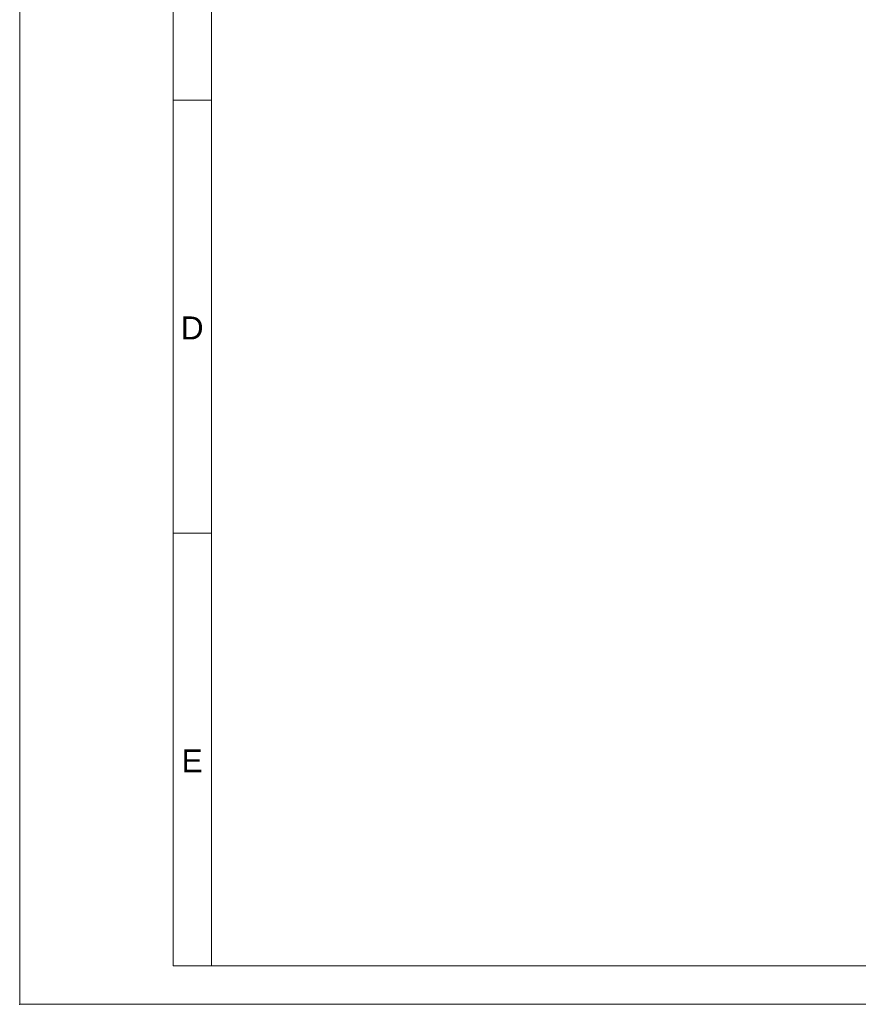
# Model space of a CAD drawing. Header units: millimetres. Extents: x 0 to 840, y 0 to 594.
# Tile 1 of 77: x 0 to 219, y 0 to 257. Entities that reach past the tile are written whole.
import ezdxf

# ---------------------------------------------------------------- set-up
doc = ezdxf.new("R2010")
doc.units = ezdxf.units.MM
doc.header["$LTSCALE"] = 2
doc.header["$PDSIZE"] = -1
doc.linetypes.add('SLD-Solid', pattern=[0])
doc.styles.add('SLDTEXTSTYLE0', font='SWROMNS.TTF', dxfattribs={"width": 1.030928})

msp = doc.modelspace()

# ---------------------------------------------------------------- linework, layer by layer
at = {"color": 7, "linetype": 'SLD-Solid', "lineweight": 18}
for p, q in [((0, 594), (0, 0)), ((40, 574), (40, 10)), ((50, 574), (50, 10)), ((40, 235.6), (50, 235.6)), ((40, 122.8), (50, 122.8)), ((40, 10), (50, 10)), ((830, 10), (50, 10)), ((0, 0), (840, 0))]:
    msp.add_line(p, q, dxfattribs=at)
at = {"color": 7, "linetype": 'Continuous', "lineweight": 0}
msp.add_point((0, 0), dxfattribs=at)

# ---------------------------------------------------------------- texts
at = {"color": 7, "linetype": 'SLD-Solid', "lineweight": 18, "char_height": 6, "attachment_point": 2, "style": 'SLDTEXTSTYLE0'}
for s, insert in [('D', (44.95, 179.24)), ('E', (44.96, 66.44))]:
    msp.add_mtext(s, dxfattribs=dict(at, insert=insert))

doc.saveas('drawing.dxf')
